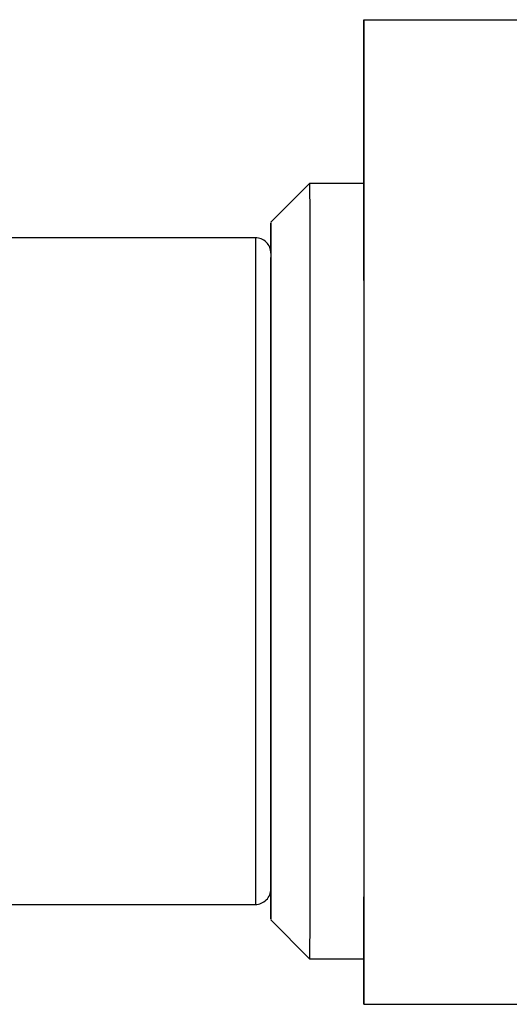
# Model space of a CAD drawing. Header units: inches. Extents: x 0.8 to 32, y -0.1 to 21.9.
# Tile 29 of 60: x 10.334 to 10.582, y 16.281 to 16.781. Entities that reach past the tile are written whole.
import ezdxf

# ---------------------------------------------------------------- set-up
doc = ezdxf.new("R2010")
doc.units = ezdxf.units.IN
doc.header["$MEASUREMENT"] = 0

msp = doc.modelspace()

# ---------------------------------------------------------------- linework, layer by layer
at = {"color": 7, "linetype": 'Continuous', "lineweight": 25}
for p, q in [((10.5086038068, 16.6977151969), (10.5086038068, 16.7808648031)), ((10.5086038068, 16.7808648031), (10.5086359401, 16.7808648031)), ((10.5086359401, 16.2808648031), (10.5086359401, 16.7808648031)), ((10.5086359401, 16.7808648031), (10.8805342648, 16.7808648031)), ((10.4810608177, 16.6977151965), (10.4613757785, 16.6780301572)), ((10.5086198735, 16.6977151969), (10.4810608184, 16.6977151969)), ((10.4535017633, 16.6701561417), (10.3275209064, 16.6701561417)), ((10.4613710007, 16.3891275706), (10.4613706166, 16.3744953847)), ((10.4613805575, 16.3891275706), (10.4613710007, 16.3891275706)), ((10.4613706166, 16.3744953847), (10.4613736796, 16.3505719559)), ((10.4613791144, 16.3744953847), (10.4613706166, 16.3744953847)), ((10.4613736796, 16.3505719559), (10.4613740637, 16.3652041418)), ((10.4613774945, 16.3652041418), (10.4613740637, 16.3652041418)), ((10.3275209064, 16.3315734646), (10.4535017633, 16.3315734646)), ((10.4613757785, 16.3236994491), (10.4810608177, 16.3040144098)), ((10.4810608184, 16.3040144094), (10.5086198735, 16.3040144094)), ((10.5086038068, 16.2808648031), (10.5086038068, 16.3040144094)), ((10.5086038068, 16.2808648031), (10.5086359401, 16.2808648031)), ((10.5086359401, 16.2808648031), (10.8805342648, 16.2808648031))]:
    msp.add_line(p, q, dxfattribs=at)
at = {"color": 7, "linetype": 'Continuous', "lineweight": 25, "flags": 128}
for points in [[(10.4810608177, 16.6977151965), (10.4810624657, 16.6956534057), (10.4810650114, 16.683945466), (10.4810673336, 16.6624789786), (10.4810693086, 16.6323981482), (10.4810708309, 16.5953063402), (10.4810718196, 16.5531806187), (10.481072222, 16.5082663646), (10.4810720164, 16.4629575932), (10.481071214, 16.4196693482)], [(10.5086302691, 16.4196693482), (10.5086310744, 16.4632131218), (10.5086312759, 16.5087867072), (10.5086308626, 16.5539332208), (10.5086298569, 16.5962188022), (10.508628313, 16.6333638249), (10.5086263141, 16.6633657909), (10.508623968, 16.6846072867), (10.5086214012, 16.6959431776), (10.5086198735, 16.6977151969)], [(10.4613715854, 16.6625878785), (10.4613715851, 16.6625857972), (10.4613739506, 16.6751999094), (10.4613764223, 16.6776822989), (10.4613788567, 16.6698886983), (10.4613811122, 16.6522720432), (10.4613830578, 16.6258561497), (10.4613845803, 16.5921762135), (10.4613855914, 16.55318959), (10.4613860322, 16.51116204), (10.4613858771, 16.4685360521), (10.4613851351, 16.4277888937)], [(10.4535017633, 16.6701561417), (10.4535032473, 16.6682096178), (10.4535056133, 16.6565861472), (10.4535077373, 16.6351781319), (10.453509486, 16.6053307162), (10.4535107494, 16.5689193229), (10.4535114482, 16.5282318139), (10.4535115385, 16.4858247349), (10.4535110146, 16.4443626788), (10.4535099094, 16.4064508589), (10.4535082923, 16.3744714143), (10.453506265, 16.3504337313), (10.4535039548, 16.3358481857), (10.4535017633, 16.3315734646)], [(10.4613851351, 16.4277888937), (10.4613838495, 16.3912886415), (10.4613820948, 16.3611565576), (10.461379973, 16.3391438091), (10.4613776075, 16.3265296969), (10.4613751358, 16.3240473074), (10.4613727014, 16.331840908), (10.4613704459, 16.3494575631), (10.4613685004, 16.3758734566), (10.4613669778, 16.4095533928), (10.4613659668, 16.4485400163), (10.461365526, 16.4905675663), (10.461365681, 16.5331935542), (10.461366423, 16.5739407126), (10.4613677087, 16.6104409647), (10.4613694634, 16.6405730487), (10.4613712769, 16.6601007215)], [(10.4613740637, 16.3652041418), (10.4613762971, 16.3623022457), (10.4613784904, 16.3701286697), (10.4613804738, 16.3880774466), (10.4613820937, 16.4147588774), (10.4613832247, 16.4481071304), (10.4613837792, 16.4855401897), (10.4613837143, 16.5241597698), (10.461383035, 16.560975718), (10.4613817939, 16.593137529), (10.4613800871, 16.6181550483), (10.4613780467, 16.6340912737), (10.4613758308, 16.6397123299), (10.4613736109, 16.634583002), (10.4613715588, 16.6191004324), (10.4613698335, 16.5944633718), (10.4613685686, 16.562579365), (10.4613678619, 16.5259170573), (10.4613677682, 16.4873150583), (10.4613682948, 16.4497621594), (10.4613694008, 16.4161659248), (10.4613710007, 16.3891275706)], [(10.481071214, 16.4196693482), (10.4810701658, 16.3879443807), (10.4810687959, 16.3601051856), (10.4810671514, 16.3371097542), (10.4810652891, 16.3197493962), (10.4810632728, 16.3086215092), (10.4810611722, 16.3041090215), (10.4810608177, 16.3040144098)], [(10.5086198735, 16.3040144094), (10.5086223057, 16.3085376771), (10.5086248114, 16.3233977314), (10.5086270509, 16.3478250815), (10.5086289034, 16.3805028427), (10.5086302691, 16.4196693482)]]:
    msp.add_lwpolyline(points, dxfattribs=at)
at = {"color": 7, "linetype": 'Continuous', "lineweight": 25}
for centre, radius, start, end in [((10.4535017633, 16.662282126), 0.0078740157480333, 359.9966785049, 90), ((10.4535017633, 16.3394474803), 0.0078740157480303, 270, 0.0033214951)]:
    msp.add_arc(centre, radius, start, end, dxfattribs=at)

doc.saveas('drawing.dxf')
